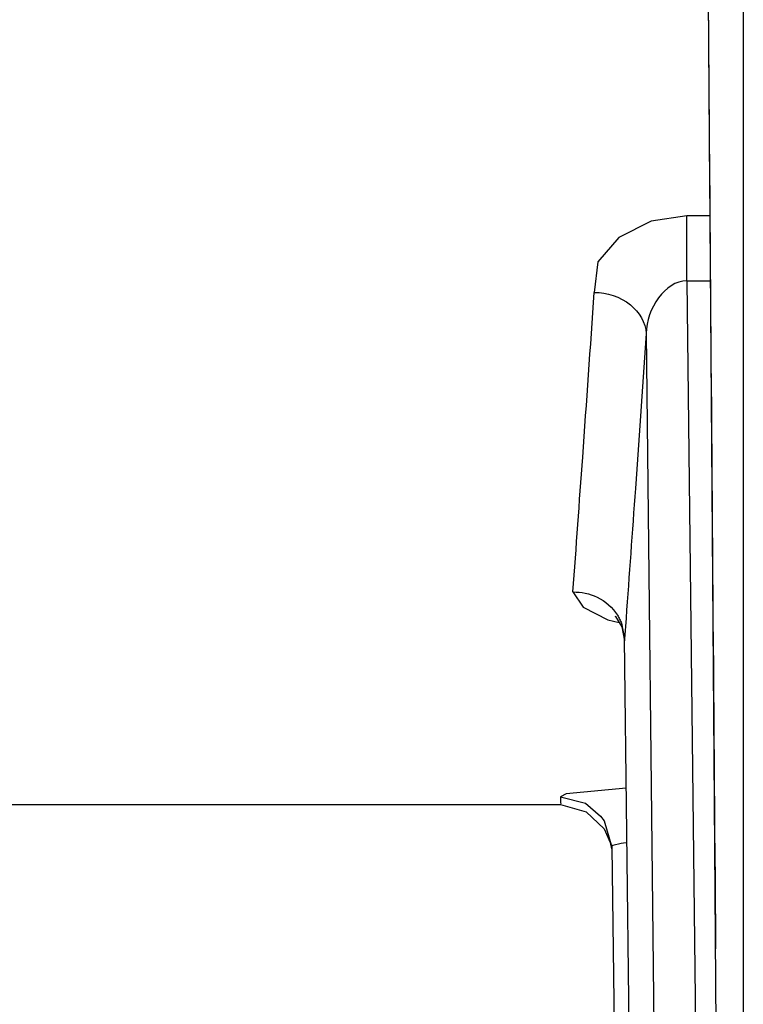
# Paper-space layout 'Sheet' of a CAD drawing. Header units: inches. Extents: x 0.2 to 10.8, y 0.2 to 8.3.
# Tile 57 of 256: x 3.1315 to 3.1596, y 1.9114 to 1.9496. Entities that reach past the tile are written whole.
import ezdxf

# ---------------------------------------------------------------- set-up
doc = ezdxf.new("R2010")
doc.units = ezdxf.units.IN
doc.header["$MEASUREMENT"] = 0
doc.layers.get('0').update_dxf_attribs({"lineweight": 5})

psp = doc.layouts.new('Sheet')

# ---------------------------------------------------------------- linework, layer by layer
at = {"color": 0, "linetype": 'ByBlock', "lineweight": -3}
for p, q in [((3.159609, 2.111122), (3.159609, 1.179903)), ((3.158028, 1.978191), (3.159609, 1.77203)), ((3.157413, 1.939482), (3.157413, 1.942015)), ((3.158315, 1.942015), (3.157413, 1.942015)), ((3.157413, 1.939482), (3.159609, 1.748682)), ((3.157413, 1.939482), (3.158335, 1.939482)), ((3.155838, 1.937436), (3.159609, 1.594511)), ((3.155051, 1.926369), (3.154994, 1.925573)), ((3.154874, 1.926173), (3.154994, 1.925573)), ((3.159609, 1.547022), (3.15499, 1.925573)), ((3.15499, 1.925573), (3.15499, 1.925492)), ((3.152721, 1.919544), (3.152502, 1.919431)), ((3.155061, 1.919759), (3.152721, 1.919544)), ((3.125363, 1.919122), (3.152503, 1.919122)), ((3.154495, 1.91747), (3.159609, 1.523112))]:
    psp.add_line(p, q, dxfattribs=at)
for points in [[(3.157413, 1.942015), (3.156027, 1.941803), (3.154775, 1.941171), (3.15396, 1.940225), (3.153817, 1.939036)], [(3.152989, 1.927388), (3.153386, 1.9268), (3.15435, 1.926304), (3.154788, 1.926197)], [(3.154616, 1.926452), (3.154641, 1.926429), (3.154887, 1.92604), (3.154989, 1.925495)], [(3.152502, 1.919431), (3.153477, 1.919178), (3.154065, 1.918678)], [(3.152499, 1.919122), (3.153502, 1.918848), (3.154195, 1.918186), (3.154438, 1.917645), (3.154488, 1.917409)], [(3.154065, 1.918678), (3.154196, 1.918491), (3.154495, 1.91747)]]:
    psp.add_lwpolyline(points, dxfattribs=at)
psp.add_open_spline([(3.158544, 1.913518), (3.15839, 1.933003), (3.158241, 1.952487), (3.158084, 1.971971)], degree=3, dxfattribs=at)
for points, knots in [([(3.157413, 1.939482), (3.156988, 1.939493), (3.156129, 1.938836), (3.155858, 1.937926), (3.155838, 1.937436)], [0, 0, 0, 0, 0.464858, 1, 1, 1, 1]), ([(3.152989, 1.927388), (3.153114, 1.929135), (3.153395, 1.933018), (3.15367, 1.9369), (3.153817, 1.939036)], [0, 0, 0, 0, 0.449942, 1, 1, 1, 1]), ([(3.153817, 1.939036), (3.154311, 1.939024), (3.155261, 1.938747), (3.155815, 1.93786), (3.155838, 1.937436)], [0, 0, 0, 0, 0.538102, 1, 1, 1, 1]), ([(3.155838, 1.937436), (3.1557, 1.935427), (3.155439, 1.931738), (3.155172, 1.928049), (3.155051, 1.926369)], [0, 0, 0, 0, 0.5445, 1, 1, 1, 1]), ([(3.152989, 1.927388), (3.153309, 1.927395), (3.153994, 1.927254), (3.154531, 1.926783), (3.154718, 1.926484)], [0, 0, 0, 0, 0.475638, 1, 1, 1, 1]), ([(3.154718, 1.926484), (3.154749, 1.926435), (3.154806, 1.926334), (3.154853, 1.926228), (3.154874, 1.926173)], [0, 0, 0, 0, 0.495451, 1, 1, 1, 1]), ([(3.152502, 1.91943), (3.152502, 1.919371), (3.152505, 1.919278), (3.152511, 1.919184), (3.152518, 1.919151)], [0, 0, 0, 0, 0.630346, 1, 1, 1, 1]), ([(3.155055, 1.917638), (3.154916, 1.91762), (3.154777, 1.917589), (3.154485, 1.917526), (3.154495, 1.91747)], [0, 0, 0, 0, 0.708591, 1, 1, 1, 1])]:
    psp.add_open_spline(points, degree=3, knots=knots, dxfattribs=at)

doc.saveas('drawing.dxf')
